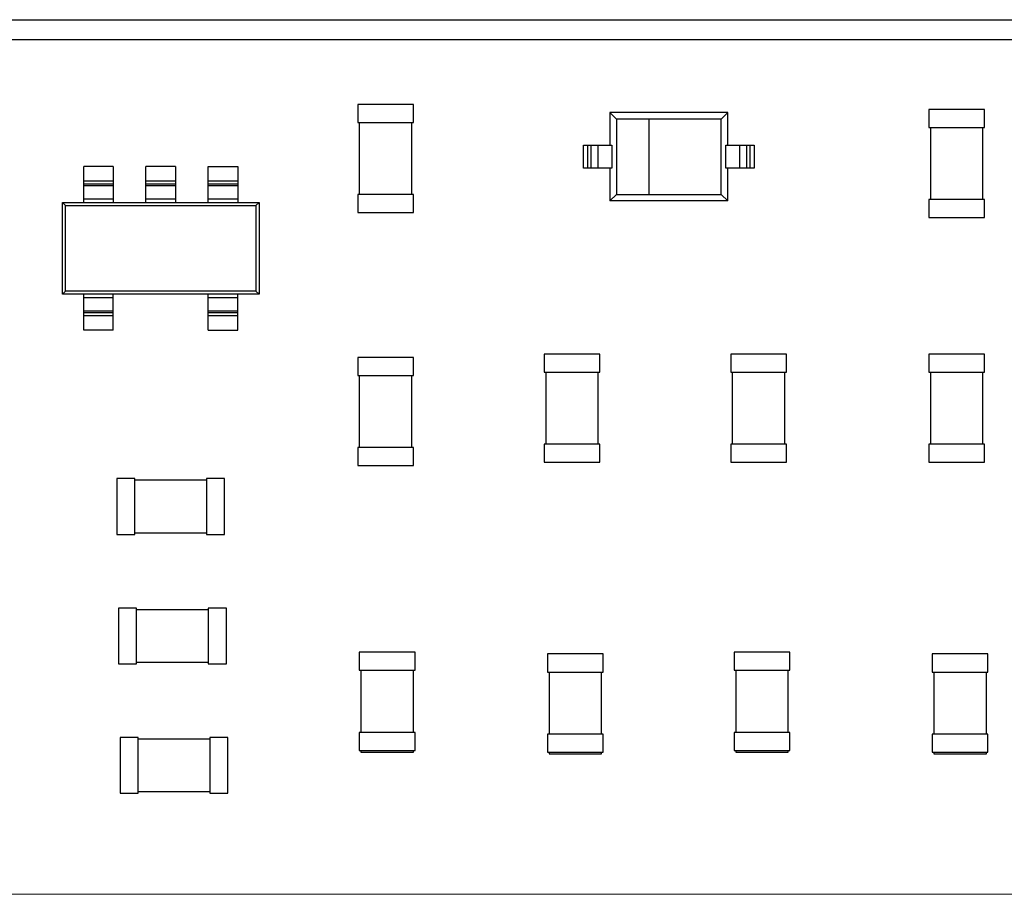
# Model space of a CAD drawing. Header units: millimetres. Extents: x 47 to 165, y 210 to 378.
# Tile 8 of 10: x 118 to 133, y 312 to 325. Entities that reach past the tile are written whole.
import ezdxf

# ---------------------------------------------------------------- set-up
doc = ezdxf.new("R2010")
doc.units = ezdxf.units.MM
doc.header["$LTSCALE"] = 0.1
doc.layers.get('0').update_dxf_attribs({"linetype": 'CONTINUOUS'})

msp = doc.modelspace()

# ---------------------------------------------------------------- linework, layer by layer
at = {"color": 7, "linetype": 'Continuous'}
for p, q in [((104.345, 324.978), (145.245, 324.978)), ((98.445, 324.678), (151.995, 324.678)), ((123.553, 323.687), (122.703, 323.687)), ((122.703, 323.687), (122.703, 323.412)), ((123.553, 323.412), (123.553, 323.687)), ((126.548, 323.564), (126.548, 323.064)), ((128.348, 323.064), (128.348, 323.564)), ((132.265, 323.611), (131.415, 323.611)), ((131.415, 323.611), (131.415, 323.336)), ((132.265, 323.336), (132.265, 323.611)), ((122.703, 323.412), (123.553, 323.412)), ((122.728, 323.412), (122.728, 322.315)), ((123.528, 322.315), (123.528, 323.412)), ((127.148, 323.464), (126.648, 323.464)), ((126.648, 323.464), (126.648, 322.315)), ((127.148, 322.314), (127.148, 323.464)), ((131.415, 323.336), (132.265, 323.336)), ((131.44, 323.336), (131.44, 322.239)), ((132.24, 322.239), (132.24, 323.336)), ((118.974, 322.742), (118.524, 322.742)), ((118.524, 322.192), (118.524, 322.742)), ((118.974, 322.742), (118.974, 322.192)), ((119.924, 322.742), (119.474, 322.742)), ((119.474, 322.192), (119.474, 322.742)), ((119.924, 322.742), (119.924, 322.192)), ((120.424, 322.742), (120.874, 322.742)), ((120.424, 322.192), (120.424, 322.742)), ((120.874, 322.742), (120.874, 322.192)), ((126.548, 322.714), (126.548, 322.214)), ((128.348, 322.214), (128.348, 322.714)), ((118.524, 322.519), (118.974, 322.519)), ((118.974, 322.469), (118.524, 322.469)), ((118.974, 322.447), (118.524, 322.447)), ((119.474, 322.519), (119.924, 322.519)), ((119.924, 322.469), (119.474, 322.469)), ((119.924, 322.447), (119.474, 322.447)), ((120.424, 322.519), (120.874, 322.519)), ((120.874, 322.469), (120.424, 322.469)), ((120.874, 322.447), (120.424, 322.447)), ((123.553, 322.315), (122.703, 322.315)), ((122.703, 322.315), (122.703, 322.04)), ((123.553, 322.04), (123.553, 322.315)), ((126.548, 322.214), (126.649, 322.314)), ((126.648, 322.315), (127.148, 322.315)), ((126.649, 322.314), (126.649, 322.315)), ((127.148, 322.314), (128.248, 322.314)), ((128.248, 322.314), (128.348, 322.214)), ((118.199, 322.192), (121.199, 322.192)), ((118.199, 322.192), (118.247, 322.144)), ((118.199, 320.792), (118.199, 322.192)), ((118.247, 322.144), (121.15, 322.144)), ((118.247, 320.84), (118.247, 322.144)), ((118.524, 322.249), (118.974, 322.249)), ((119.474, 322.249), (119.924, 322.249)), ((120.424, 322.249), (120.874, 322.249)), ((121.199, 322.192), (121.15, 322.144)), ((121.15, 322.144), (121.15, 320.84)), ((121.199, 322.192), (121.199, 320.792)), ((128.348, 322.214), (126.548, 322.214)), ((132.265, 322.239), (131.415, 322.239)), ((131.415, 322.239), (131.415, 321.964)), ((132.265, 321.964), (132.265, 322.239)), ((122.703, 322.04), (123.553, 322.04)), ((131.415, 321.964), (132.265, 321.964)), ((118.199, 320.792), (118.247, 320.84)), ((121.199, 320.792), (118.199, 320.792)), ((121.15, 320.84), (118.247, 320.84)), ((118.524, 320.242), (118.524, 320.792)), ((118.974, 320.242), (118.974, 320.792)), ((120.424, 320.242), (120.424, 320.792)), ((120.874, 320.242), (120.874, 320.792)), ((121.199, 320.792), (121.15, 320.84)), ((118.974, 320.735), (118.524, 320.735)), ((120.874, 320.735), (120.424, 320.735)), ((118.524, 320.537), (118.974, 320.537)), ((118.524, 320.515), (118.974, 320.515)), ((118.974, 320.465), (118.524, 320.465)), ((120.424, 320.537), (120.874, 320.537)), ((120.424, 320.515), (120.874, 320.515)), ((120.874, 320.465), (120.424, 320.465)), ((118.974, 320.242), (118.524, 320.242)), ((120.424, 320.242), (120.874, 320.242)), ((126.398, 319.877), (125.548, 319.877)), ((125.548, 319.877), (125.548, 319.602)), ((126.398, 319.602), (126.398, 319.877)), ((129.242, 319.877), (128.392, 319.877)), ((128.392, 319.877), (128.392, 319.602)), ((129.242, 319.602), (129.242, 319.877)), ((132.265, 319.877), (131.415, 319.877)), ((131.415, 319.877), (131.415, 319.602)), ((132.265, 319.602), (132.265, 319.877)), ((123.553, 319.826), (122.703, 319.826)), ((122.703, 319.826), (122.703, 319.551)), ((123.553, 319.551), (123.553, 319.826)), ((125.548, 319.602), (126.398, 319.602)), ((125.573, 319.602), (125.573, 318.505)), ((126.373, 318.505), (126.373, 319.602)), ((128.392, 319.602), (129.242, 319.602)), ((128.417, 319.602), (128.417, 318.505)), ((129.217, 318.505), (129.217, 319.602)), ((131.415, 319.602), (132.265, 319.602)), ((131.44, 319.602), (131.44, 318.505)), ((132.24, 318.505), (132.24, 319.602)), ((122.703, 319.551), (123.553, 319.551)), ((122.728, 319.551), (122.728, 318.454)), ((123.528, 318.454), (123.528, 319.551)), ((123.553, 318.454), (122.703, 318.454)), ((122.703, 318.454), (122.703, 318.179)), ((123.553, 318.179), (123.553, 318.454)), ((126.398, 318.505), (125.548, 318.505)), ((125.548, 318.505), (125.548, 318.23)), ((126.398, 318.23), (126.398, 318.505)), ((129.242, 318.505), (128.392, 318.505)), ((128.392, 318.505), (128.392, 318.23)), ((129.242, 318.23), (129.242, 318.505)), ((132.265, 318.505), (131.415, 318.505)), ((131.415, 318.505), (131.415, 318.23)), ((132.265, 318.23), (132.265, 318.505)), ((125.548, 318.23), (126.398, 318.23)), ((128.392, 318.23), (129.242, 318.23)), ((131.415, 318.23), (132.265, 318.23)), ((122.703, 318.179), (123.553, 318.179)), ((119.303, 317.981), (119.028, 317.981)), ((119.028, 317.981), (119.028, 317.131)), ((119.303, 317.131), (119.303, 317.981)), ((120.399, 317.956), (119.303, 317.956)), ((120.674, 317.981), (120.399, 317.981)), ((120.399, 317.981), (120.399, 317.131)), ((120.674, 317.131), (120.674, 317.981)), ((119.028, 317.131), (119.303, 317.131)), ((119.303, 317.156), (120.399, 317.156)), ((120.399, 317.131), (120.674, 317.131)), ((119.328, 316.007), (119.053, 316.007)), ((119.053, 316.007), (119.053, 315.157)), ((119.328, 315.157), (119.328, 316.007)), ((120.425, 315.982), (119.328, 315.982)), ((120.7, 316.007), (120.425, 316.007)), ((120.425, 316.007), (120.425, 315.157)), ((120.7, 315.157), (120.7, 316.007)), ((123.578, 315.333), (122.728, 315.333)), ((122.728, 315.333), (122.728, 315.058)), ((123.578, 315.058), (123.578, 315.333)), ((126.448, 315.307), (125.598, 315.307)), ((125.598, 315.307), (125.598, 315.032)), ((126.448, 315.032), (126.448, 315.307)), ((129.293, 315.333), (128.443, 315.333)), ((128.443, 315.333), (128.443, 315.058)), ((129.293, 315.058), (129.293, 315.333)), ((132.316, 315.307), (131.466, 315.307)), ((131.466, 315.307), (131.466, 315.032)), ((132.316, 315.032), (132.316, 315.307)), ((119.053, 315.157), (119.328, 315.157)), ((119.328, 315.182), (120.425, 315.182)), ((120.425, 315.157), (120.7, 315.157)), ((122.728, 315.058), (123.578, 315.058)), ((122.753, 315.058), (122.753, 314.108)), ((123.553, 314.108), (123.553, 315.058)), ((128.443, 315.058), (129.293, 315.058)), ((128.468, 315.058), (128.468, 314.108)), ((129.268, 314.108), (129.268, 315.058)), ((125.598, 315.032), (126.448, 315.032)), ((125.623, 315.032), (125.623, 314.083)), ((126.423, 314.083), (126.423, 315.032)), ((131.466, 315.032), (132.316, 315.032)), ((131.491, 315.032), (131.491, 314.083)), ((132.291, 314.083), (132.291, 315.032)), ((119.354, 314.033), (119.079, 314.033)), ((119.079, 314.033), (119.079, 313.183)), ((119.354, 313.183), (119.354, 314.033)), ((120.45, 314.008), (119.354, 314.008)), ((120.725, 314.033), (120.45, 314.033)), ((120.45, 314.033), (120.45, 313.183)), ((120.725, 313.183), (120.725, 314.033)), ((123.578, 314.108), (122.728, 314.108)), ((122.728, 314.108), (122.728, 313.833)), ((123.578, 313.833), (123.578, 314.108)), ((126.448, 314.083), (125.598, 314.083)), ((125.598, 314.083), (125.598, 313.808)), ((126.448, 313.808), (126.448, 314.083)), ((129.293, 314.108), (128.443, 314.108)), ((128.443, 314.108), (128.443, 313.833)), ((129.293, 313.833), (129.293, 314.108)), ((132.316, 314.083), (131.466, 314.083)), ((131.466, 314.083), (131.466, 313.808)), ((132.316, 313.808), (132.316, 314.083)), ((122.728, 313.833), (123.578, 313.833)), ((122.753, 313.833), (122.753, 313.808)), ((122.753, 313.808), (123.553, 313.808)), ((123.553, 313.808), (123.553, 313.833)), ((125.598, 313.808), (126.448, 313.808)), ((125.623, 313.808), (125.623, 313.782)), ((125.623, 313.782), (126.423, 313.782)), ((126.423, 313.782), (126.423, 313.808)), ((128.443, 313.833), (129.293, 313.833)), ((128.468, 313.833), (128.468, 313.808)), ((128.468, 313.808), (129.268, 313.808)), ((129.268, 313.808), (129.268, 313.833)), ((131.466, 313.808), (132.316, 313.808)), ((131.491, 313.808), (131.491, 313.782)), ((131.491, 313.782), (132.291, 313.782)), ((132.291, 313.782), (132.291, 313.808)), ((119.079, 313.183), (119.354, 313.183)), ((119.354, 313.208), (120.45, 313.208)), ((120.45, 313.183), (120.725, 313.183)), ((91.496, 311.651), (150.506, 311.642))]:
    msp.add_line(p, q, dxfattribs=at)
at = {"color": 6, "linetype": 'Continuous'}
for p, q in [((128.348, 323.564), (126.548, 323.564)), ((126.648, 323.464), (126.548, 323.564)), ((128.348, 323.564), (128.248, 323.464)), ((128.248, 323.464), (127.148, 323.464)), ((128.248, 322.314), (128.248, 323.464)), ((126.148, 323.064), (126.579, 323.064)), ((126.148, 322.714), (126.148, 323.064)), ((126.211, 322.714), (126.211, 323.064)), ((126.26, 323.064), (126.26, 322.714)), ((126.364, 323.064), (126.364, 322.714)), ((126.578, 323.064), (126.578, 322.714)), ((128.318, 323.064), (128.748, 323.064)), ((128.318, 322.714), (128.318, 323.064)), ((128.533, 322.714), (128.533, 323.064)), ((128.637, 322.714), (128.637, 323.064)), ((128.686, 323.064), (128.686, 322.714)), ((128.748, 323.064), (128.748, 322.714)), ((126.579, 322.714), (126.148, 322.714)), ((128.748, 322.714), (128.318, 322.714)), ((126.648, 322.314), (127.148, 322.314))]:
    msp.add_line(p, q, dxfattribs=at)

doc.saveas('drawing.dxf')
